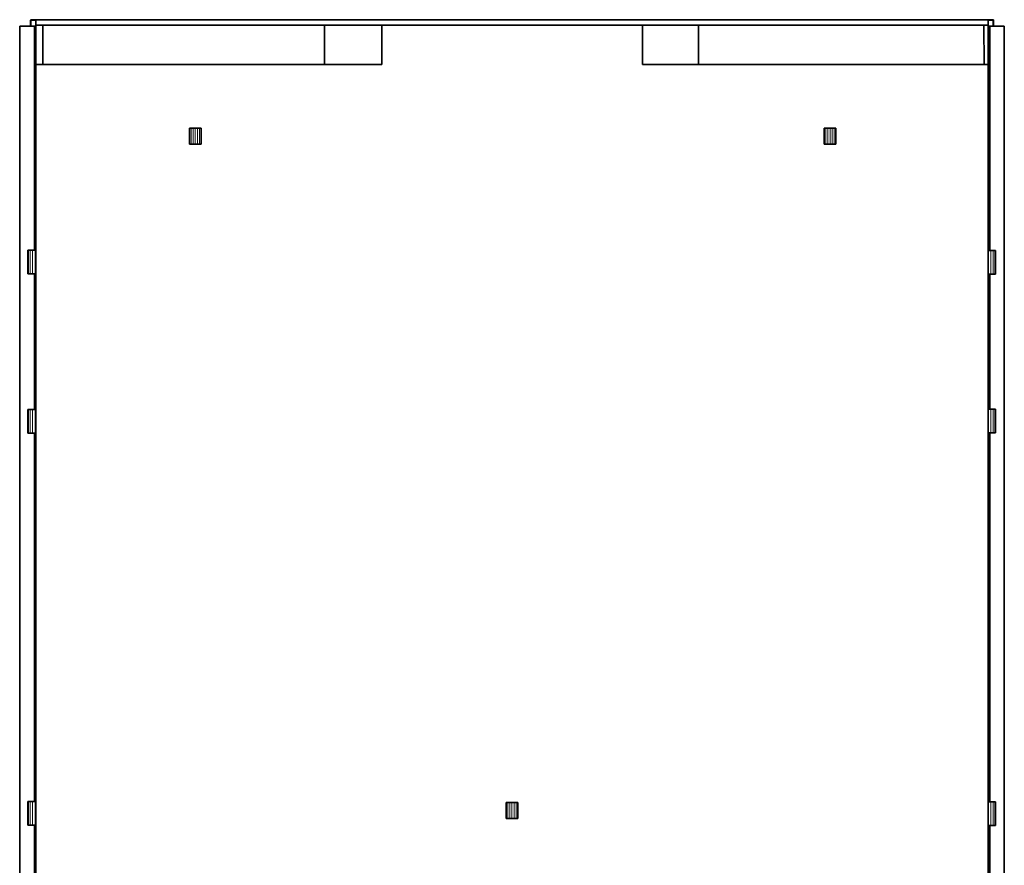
# Model space of a CAD drawing. Header units: inches. Extents: x 1 to 202, y 2 to 86.
# Tile 12 of 17: x 51 to 100, y 44 to 86. Entities that reach past the tile are written whole.
import ezdxf

# ---------------------------------------------------------------- set-up
doc = ezdxf.new("R2010")
doc.units = ezdxf.units.IN
doc.header["$MEASUREMENT"] = 0
doc.layers.add('Default', color=7, linetype='Continuous')

msp = doc.modelspace()

# ---------------------------------------------------------------- linework, layer by layer
at = {"layer": 'Default', "color": 252, "lineweight": 0, "true_color": 0x888888, "transparency": 33554687}
for p, q in [((51.16, 6.068), (51.16, 86.081)), ((51.16, 86.081), (51.703, 86.081)), ((51.703, 86.081), (51.712, 86.081)), ((51.712, 86.081), (51.734, 86.081)), ((51.734, 86.365), (51.955, 86.365)), ((51.734, 86.081), (51.734, 86.365)), ((51.734, 86.081), (51.889, 86.081)), ((51.889, 86.081), (51.734, 86.081)), ((51.889, 74.967), (51.889, 86.081)), ((51.889, 86.081), (51.955, 86.081)), ((51.889, 86.081), (51.889, 74.967)), ((51.955, 86.081), (51.889, 86.081)), ((51.955, 86.396), (51.955, 86.4)), ((51.955, 86.4), (99.212, 86.4)), ((51.955, 86.387), (51.955, 86.396)), ((51.955, 86.365), (51.955, 86.387)), ((51.955, 86.081), (51.955, 86.365)), ((51.955, 86.365), (51.955, 86.081)), ((51.955, 86.081), (51.96, 86.081)), ((51.96, 86.081), (51.955, 86.081)), ((51.961, 86.127), (51.96, 86.081)), ((51.96, 86.081), (51.961, 86.127)), ((51.96, 86.081), (51.961, 84.182)), ((51.961, 84.182), (51.96, 86.081)), ((52.311, 86.127), (51.961, 86.127)), ((51.961, 86.127), (52.311, 86.127)), ((66.281, 86.127), (52.311, 86.127)), ((52.311, 86.127), (52.311, 84.182)), ((52.311, 84.182), (52.311, 86.127)), ((52.311, 86.127), (66.281, 86.127)), ((69.126, 86.127), (66.281, 86.127)), ((66.281, 86.127), (66.281, 84.182)), ((66.281, 84.182), (66.281, 86.127)), ((66.281, 86.127), (69.126, 86.127)), ((69.126, 84.182), (69.126, 86.127)), ((69.126, 86.127), (82.055, 86.127)), ((82.055, 86.127), (69.126, 86.127)), ((69.126, 86.127), (69.126, 84.182)), ((82.055, 86.127), (82.055, 84.182)), ((84.838, 86.127), (82.055, 86.127)), ((82.055, 86.127), (84.838, 86.127)), ((82.055, 84.182), (82.055, 86.127)), ((98.995, 86.127), (84.838, 86.127)), ((84.838, 86.127), (84.838, 84.182)), ((84.838, 84.182), (84.838, 86.127)), ((84.838, 86.127), (98.995, 86.127)), ((99.205, 86.127), (98.995, 86.127)), ((98.995, 86.127), (99.003, 84.182)), ((99.003, 84.182), (98.995, 86.127)), ((98.995, 86.127), (99.205, 86.127)), ((99.205, 84.182), (99.205, 86.127)), ((99.205, 86.127), (99.205, 84.182)), ((99.212, 86.081), (99.21, 86.081)), ((99.21, 86.081), (99.21, 82.45)), ((99.21, 82.45), (99.21, 86.081)), ((99.21, 86.081), (99.212, 86.081)), ((99.212, 86.4), (99.212, 86.396)), ((99.212, 86.396), (99.212, 86.387)), ((99.212, 86.387), (99.212, 86.365)), ((99.212, 86.365), (99.212, 86.081)), ((99.212, 86.365), (99.444, 86.365)), ((99.212, 86.081), (99.212, 86.365)), ((99.212, 86.081), (99.28, 86.081)), ((99.28, 86.081), (99.212, 86.081)), ((99.28, 74.956), (99.28, 86.081)), ((99.28, 86.081), (99.444, 86.081)), ((99.28, 86.081), (99.28, 74.956)), ((99.444, 86.081), (99.28, 86.081)), ((99.444, 86.365), (99.444, 86.081)), ((99.444, 86.081), (99.466, 86.081)), ((99.466, 86.081), (99.475, 86.081)), ((99.475, 86.081), (100.005, 86.081)), ((100.005, 86.081), (100.005, 6.055)), ((51.961, 84.182), (51.96, 82.349)), ((51.961, 82.349), (51.961, 84.182)), ((51.961, 84.182), (52.311, 84.182)), ((52.311, 84.182), (51.961, 84.182)), ((52.311, 84.182), (66.281, 84.182)), ((66.281, 84.182), (52.311, 84.182)), ((66.281, 84.182), (69.126, 84.182)), ((69.126, 84.182), (66.281, 84.182)), ((82.055, 84.182), (84.838, 84.182)), ((84.838, 84.182), (82.055, 84.182)), ((84.838, 84.182), (99.003, 84.182)), ((99.003, 84.182), (84.838, 84.182)), ((99.003, 84.182), (99.205, 84.182)), ((99.205, 84.182), (99.003, 84.182)), ((99.205, 84.182), (99.205, 82.425)), ((99.205, 82.425), (99.205, 84.182)), ((51.96, 82.349), (51.961, 10.085)), ((51.961, 10.085), (51.96, 82.349)), ((51.96, 82.349), (51.961, 82.349)), ((99.205, 82.425), (99.21, 82.45)), ((99.21, 82.45), (99.205, 82.425)), ((99.205, 82.425), (99.205, 74.956)), ((99.205, 74.956), (99.205, 82.425)), ((99.21, 82.45), (99.21, 74.956)), ((99.21, 74.956), (99.21, 82.45)), ((59.665, 81.02), (59.58, 81.02)), ((59.58, 81.02), (59.58, 80.232)), ((59.759, 81.02), (59.665, 81.02)), ((59.87, 81.02), (59.759, 81.02)), ((59.981, 81.02), (59.87, 81.02)), ((60.076, 81.02), (59.981, 81.02)), ((60.161, 81.02), (60.076, 81.02)), ((60.161, 80.232), (60.161, 81.02)), ((91.157, 81.02), (91.072, 81.02)), ((91.072, 81.02), (91.072, 80.232)), ((91.251, 81.02), (91.157, 81.02)), ((91.362, 81.02), (91.251, 81.02)), ((91.473, 81.02), (91.362, 81.02)), ((91.568, 81.02), (91.473, 81.02)), ((91.653, 81.02), (91.568, 81.02)), ((91.653, 80.232), (91.653, 81.02)), ((59.58, 80.232), (59.665, 80.232)), ((59.665, 80.232), (59.759, 80.232)), ((59.759, 80.232), (59.87, 80.232)), ((59.87, 80.232), (59.981, 80.232)), ((59.981, 80.232), (60.076, 80.232)), ((60.076, 80.232), (60.161, 80.232)), ((91.072, 80.232), (91.157, 80.232)), ((91.157, 80.232), (91.251, 80.232)), ((91.251, 80.232), (91.362, 80.232)), ((91.362, 80.232), (91.473, 80.232)), ((91.473, 80.232), (91.568, 80.232)), ((91.568, 80.232), (91.653, 80.232)), ((51.595, 74.967), (51.567, 74.967)), ((51.567, 74.967), (51.567, 73.793)), ((51.675, 74.967), (51.595, 74.967)), ((51.796, 74.967), (51.675, 74.967)), ((51.889, 74.967), (51.796, 74.967)), ((51.938, 74.967), (51.889, 74.967)), ((51.938, 73.793), (51.938, 74.967)), ((99.205, 74.956), (99.205, 73.782)), ((99.21, 74.956), (99.205, 74.956)), ((99.28, 74.956), (99.21, 74.956)), ((99.336, 74.956), (99.28, 74.956)), ((99.456, 74.956), (99.336, 74.956)), ((99.537, 74.956), (99.456, 74.956)), ((99.565, 74.956), (99.537, 74.956)), ((99.565, 73.782), (99.565, 74.956)), ((51.567, 73.793), (51.595, 73.793)), ((51.595, 73.793), (51.675, 73.793)), ((51.675, 73.793), (51.796, 73.793)), ((51.796, 73.793), (51.889, 73.793)), ((51.889, 67.069), (51.889, 73.793)), ((51.889, 73.793), (51.938, 73.793)), ((51.889, 73.793), (51.889, 67.069)), ((99.205, 73.782), (99.205, 67.087)), ((99.205, 67.087), (99.205, 73.782)), ((99.205, 73.782), (99.21, 73.782)), ((99.21, 73.782), (99.21, 67.087)), ((99.21, 67.087), (99.21, 73.782)), ((99.21, 73.782), (99.28, 73.782)), ((99.28, 67.087), (99.28, 73.782)), ((99.28, 73.782), (99.336, 73.782)), ((99.28, 73.782), (99.28, 67.087)), ((99.336, 73.782), (99.456, 73.782)), ((99.456, 73.782), (99.537, 73.782)), ((99.537, 73.782), (99.565, 73.782)), ((51.595, 67.069), (51.567, 67.069)), ((51.567, 67.069), (51.567, 65.895)), ((51.675, 67.069), (51.595, 67.069)), ((51.796, 67.069), (51.675, 67.069)), ((51.889, 67.069), (51.796, 67.069)), ((51.938, 67.069), (51.889, 67.069)), ((51.938, 65.895), (51.938, 67.069)), ((99.205, 67.087), (99.205, 65.913)), ((99.21, 67.087), (99.205, 67.087)), ((99.28, 67.087), (99.21, 67.087)), ((99.336, 67.087), (99.28, 67.087)), ((99.456, 67.087), (99.336, 67.087)), ((99.537, 67.087), (99.456, 67.087)), ((99.565, 67.087), (99.537, 67.087)), ((99.565, 65.913), (99.565, 67.087)), ((51.567, 65.895), (51.595, 65.895)), ((51.595, 65.895), (51.675, 65.895)), ((51.675, 65.895), (51.796, 65.895)), ((51.796, 65.895), (51.889, 65.895)), ((51.889, 47.631), (51.889, 65.895)), ((51.889, 65.895), (51.938, 65.895)), ((51.889, 65.895), (51.889, 47.631)), ((99.205, 65.913), (99.205, 47.613)), ((99.205, 47.613), (99.205, 65.913)), ((99.205, 65.913), (99.21, 65.913)), ((99.21, 65.913), (99.21, 47.613)), ((99.21, 47.613), (99.21, 65.913)), ((99.21, 65.913), (99.28, 65.913)), ((99.28, 47.613), (99.28, 65.913)), ((99.28, 65.913), (99.336, 65.913)), ((99.28, 65.913), (99.28, 47.613)), ((99.336, 65.913), (99.456, 65.913)), ((99.456, 65.913), (99.537, 65.913)), ((99.537, 65.913), (99.565, 65.913)), ((51.595, 47.631), (51.567, 47.631)), ((51.567, 47.631), (51.567, 46.457)), ((51.675, 47.631), (51.595, 47.631)), ((51.796, 47.631), (51.675, 47.631)), ((51.889, 47.631), (51.796, 47.631)), ((51.938, 47.631), (51.889, 47.631)), ((51.938, 46.457), (51.938, 47.631)), ((75.377, 47.575), (75.292, 47.575)), ((75.292, 47.575), (75.292, 46.787)), ((75.471, 47.575), (75.377, 47.575)), ((75.582, 47.575), (75.471, 47.575)), ((75.693, 47.575), (75.582, 47.575)), ((75.788, 47.575), (75.693, 47.575)), ((75.873, 47.575), (75.788, 47.575)), ((75.873, 46.787), (75.873, 47.575)), ((99.205, 47.613), (99.205, 46.439)), ((99.21, 47.613), (99.205, 47.613)), ((99.28, 47.613), (99.21, 47.613)), ((99.336, 47.613), (99.28, 47.613)), ((99.456, 47.613), (99.336, 47.613)), ((99.537, 47.613), (99.456, 47.613)), ((99.565, 47.613), (99.537, 47.613)), ((99.565, 46.439), (99.565, 47.613)), ((51.567, 46.457), (51.595, 46.457)), ((51.595, 46.457), (51.675, 46.457)), ((51.675, 46.457), (51.796, 46.457)), ((51.796, 46.457), (51.889, 46.457)), ((51.889, 28.174), (51.889, 46.457)), ((51.889, 46.457), (51.938, 46.457)), ((51.889, 46.457), (51.889, 28.174)), ((75.292, 46.787), (75.377, 46.787)), ((75.377, 46.787), (75.471, 46.787)), ((75.471, 46.787), (75.582, 46.787)), ((75.582, 46.787), (75.693, 46.787)), ((75.693, 46.787), (75.788, 46.787)), ((75.788, 46.787), (75.873, 46.787)), ((99.205, 46.439), (99.205, 28.148)), ((99.205, 28.148), (99.205, 46.439)), ((99.205, 46.439), (99.21, 46.439)), ((99.21, 46.439), (99.21, 28.148)), ((99.21, 28.148), (99.21, 46.439)), ((99.21, 46.439), (99.28, 46.439)), ((99.28, 28.148), (99.28, 46.439)), ((99.28, 46.439), (99.336, 46.439)), ((99.28, 46.439), (99.28, 28.148)), ((99.336, 46.439), (99.456, 46.439)), ((99.456, 46.439), (99.537, 46.439)), ((99.537, 46.439), (99.565, 46.439))]:
    msp.add_line(p, q, dxfattribs=at).dxf.unprotected_set("ltscale", 0)
at = {"layer": 'Default', "color": 7, "lineweight": 35, "ltscale": 16.555915, "transparency": 33554687}
for p, q in [((51.16, 6.068), (51.16, 86.081)), ((51.703, 86.081), (51.16, 86.081)), ((51.703, 86.365), (51.712, 86.387)), ((51.703, 86.365), (51.703, 86.081)), ((51.712, 86.081), (51.703, 86.081)), ((51.734, 86.396), (51.712, 86.387)), ((51.734, 86.081), (51.712, 86.081)), ((51.955, 86.396), (51.734, 86.396)), ((51.889, 86.081), (51.734, 86.081)), ((51.955, 86.081), (51.889, 86.081)), ((51.889, 74.967), (51.889, 86.081)), ((99.212, 86.4), (51.955, 86.4)), ((51.955, 86.396), (51.955, 86.4)), ((51.955, 86.387), (51.955, 86.396)), ((51.955, 86.365), (51.955, 86.387)), ((51.955, 86.081), (51.955, 86.365)), ((51.96, 86.081), (51.955, 86.081)), ((51.961, 86.127), (51.96, 86.081)), ((51.961, 84.182), (51.96, 86.081)), ((51.961, 86.127), (52.311, 86.127)), ((52.311, 86.127), (52.311, 84.182)), ((52.311, 86.127), (66.281, 86.127)), ((66.281, 86.127), (66.281, 84.182)), ((66.281, 86.127), (69.126, 86.127)), ((69.126, 84.182), (69.126, 86.127)), ((69.126, 86.127), (82.055, 86.127)), ((99.212, 86.4), (82.055, 86.4)), ((82.055, 86.127), (84.838, 86.127)), ((82.055, 84.182), (82.055, 86.127)), ((84.838, 86.127), (84.838, 84.182)), ((98.995, 86.127), (84.838, 86.127)), ((99.003, 84.182), (98.995, 86.127)), ((99.205, 86.127), (98.995, 86.127)), ((99.205, 84.182), (99.205, 86.127)), ((99.21, 86.081), (99.21, 82.45)), ((99.212, 86.081), (99.21, 86.081)), ((99.212, 86.396), (99.212, 86.4)), ((99.444, 86.396), (99.212, 86.396)), ((99.212, 86.387), (99.212, 86.396)), ((99.212, 86.365), (99.212, 86.387)), ((99.212, 86.081), (99.212, 86.365)), ((99.28, 86.081), (99.212, 86.081)), ((99.28, 74.956), (99.28, 86.081)), ((99.444, 86.081), (99.28, 86.081)), ((99.466, 86.387), (99.444, 86.396)), ((99.466, 86.081), (99.444, 86.081)), ((99.466, 86.387), (99.475, 86.365)), ((99.475, 86.081), (99.466, 86.081)), ((99.475, 86.081), (99.475, 86.365)), ((100.005, 86.081), (99.475, 86.081)), ((100.005, 6.055), (100.005, 86.081)), ((51.961, 84.182), (51.96, 82.349)), ((52.311, 84.182), (51.961, 84.182)), ((51.961, 84.182), (51.961, 82.349)), ((66.281, 84.182), (52.311, 84.182)), ((69.126, 84.182), (66.281, 84.182)), ((84.838, 84.182), (82.055, 84.182)), ((99.003, 84.182), (84.838, 84.182)), ((99.205, 84.182), (99.003, 84.182)), ((99.205, 84.182), (99.205, 82.425)), ((51.961, 82.349), (51.96, 82.349)), ((51.96, 82.349), (51.961, 10.085)), ((99.205, 82.425), (99.21, 82.45)), ((99.205, 74.956), (99.205, 82.425)), ((99.21, 82.45), (99.21, 74.956)), ((59.665, 81.02), (59.58, 81.02)), ((59.58, 81.02), (59.58, 80.232)), ((59.759, 81.02), (59.665, 81.02)), ((59.87, 81.02), (59.759, 81.02)), ((59.981, 81.02), (59.87, 81.02)), ((60.076, 81.02), (59.981, 81.02)), ((60.076, 81.02), (60.161, 81.02)), ((60.161, 81.02), (60.161, 80.232)), ((91.157, 81.02), (91.072, 81.02)), ((91.072, 81.02), (91.072, 80.232)), ((91.251, 81.02), (91.157, 81.02)), ((91.362, 81.02), (91.251, 81.02)), ((91.473, 81.02), (91.362, 81.02)), ((91.568, 81.02), (91.473, 81.02)), ((91.568, 81.02), (91.653, 81.02)), ((91.653, 81.02), (91.653, 80.232)), ((59.665, 80.232), (59.58, 80.232)), ((59.759, 80.232), (59.665, 80.232)), ((59.87, 80.232), (59.759, 80.232)), ((59.981, 80.232), (59.87, 80.232)), ((60.076, 80.232), (59.981, 80.232)), ((60.161, 80.232), (60.076, 80.232)), ((91.157, 80.232), (91.072, 80.232)), ((91.251, 80.232), (91.157, 80.232)), ((91.362, 80.232), (91.251, 80.232)), ((91.473, 80.232), (91.362, 80.232)), ((91.568, 80.232), (91.473, 80.232)), ((91.653, 80.232), (91.568, 80.232)), ((51.595, 74.967), (51.567, 74.967)), ((51.567, 74.967), (51.567, 73.793)), ((51.595, 74.967), (51.675, 74.967)), ((51.675, 74.967), (51.796, 74.967)), ((51.796, 74.967), (51.889, 74.967)), ((51.889, 74.967), (51.938, 74.967)), ((51.938, 74.967), (51.938, 73.793)), ((99.205, 74.956), (99.21, 74.956)), ((99.205, 74.956), (99.205, 73.782)), ((99.21, 74.956), (99.28, 74.956)), ((99.28, 74.956), (99.336, 74.956)), ((99.336, 74.956), (99.456, 74.956)), ((99.456, 74.956), (99.537, 74.956)), ((99.537, 74.956), (99.565, 74.956)), ((99.565, 74.956), (99.565, 73.782)), ((51.567, 73.793), (51.595, 73.793)), ((51.595, 73.793), (51.675, 73.793)), ((51.675, 73.793), (51.796, 73.793)), ((51.796, 73.793), (51.889, 73.793)), ((51.889, 73.793), (51.889, 67.069)), ((51.889, 73.793), (51.938, 73.793)), ((99.205, 67.087), (99.205, 73.782)), ((99.205, 73.782), (99.21, 73.782)), ((99.21, 73.782), (99.21, 67.087)), ((99.21, 73.782), (99.28, 73.782)), ((99.28, 67.087), (99.28, 73.782)), ((99.28, 73.782), (99.336, 73.782)), ((99.336, 73.782), (99.456, 73.782)), ((99.456, 73.782), (99.537, 73.782)), ((99.537, 73.782), (99.565, 73.782)), ((51.595, 67.069), (51.567, 67.069)), ((51.567, 67.069), (51.567, 65.895)), ((51.595, 67.069), (51.675, 67.069)), ((51.675, 67.069), (51.796, 67.069)), ((51.796, 67.069), (51.889, 67.069)), ((51.889, 67.069), (51.938, 67.069)), ((51.938, 67.069), (51.938, 65.895)), ((99.205, 67.087), (99.21, 67.087)), ((99.205, 67.087), (99.205, 65.913)), ((99.21, 67.087), (99.28, 67.087)), ((99.28, 67.087), (99.336, 67.087)), ((99.336, 67.087), (99.456, 67.087)), ((99.456, 67.087), (99.537, 67.087)), ((99.537, 67.087), (99.565, 67.087)), ((99.565, 67.087), (99.565, 65.913)), ((51.567, 65.895), (51.595, 65.895)), ((51.595, 65.895), (51.675, 65.895)), ((51.675, 65.895), (51.796, 65.895)), ((51.796, 65.895), (51.889, 65.895)), ((51.889, 65.895), (51.889, 47.631)), ((51.889, 65.895), (51.938, 65.895)), ((99.205, 47.613), (99.205, 65.913)), ((99.205, 65.913), (99.21, 65.913)), ((99.21, 65.913), (99.21, 47.613)), ((99.21, 65.913), (99.28, 65.913)), ((99.28, 47.613), (99.28, 65.913)), ((99.28, 65.913), (99.336, 65.913)), ((99.336, 65.913), (99.456, 65.913)), ((99.456, 65.913), (99.537, 65.913)), ((99.537, 65.913), (99.565, 65.913)), ((51.595, 47.631), (51.567, 47.631)), ((51.567, 47.631), (51.567, 46.457)), ((51.595, 47.631), (51.675, 47.631)), ((51.675, 47.631), (51.796, 47.631)), ((51.796, 47.631), (51.889, 47.631)), ((51.889, 47.631), (51.938, 47.631)), ((51.938, 47.631), (51.938, 46.457)), ((75.377, 47.575), (75.292, 47.575)), ((75.292, 47.575), (75.292, 46.787)), ((75.471, 47.575), (75.377, 47.575)), ((75.582, 47.575), (75.471, 47.575)), ((75.693, 47.575), (75.582, 47.575)), ((75.788, 47.575), (75.693, 47.575)), ((75.788, 47.575), (75.873, 47.575)), ((75.873, 47.575), (75.873, 46.787)), ((99.205, 47.613), (99.21, 47.613)), ((99.205, 47.613), (99.205, 46.439)), ((99.21, 47.613), (99.28, 47.613)), ((99.28, 47.613), (99.336, 47.613)), ((99.336, 47.613), (99.456, 47.613)), ((99.456, 47.613), (99.537, 47.613)), ((99.537, 47.613), (99.565, 47.613)), ((99.565, 47.613), (99.565, 46.439)), ((51.567, 46.457), (51.595, 46.457)), ((51.595, 46.457), (51.675, 46.457)), ((51.675, 46.457), (51.796, 46.457)), ((51.796, 46.457), (51.889, 46.457)), ((51.889, 46.457), (51.889, 28.174)), ((51.889, 46.457), (51.938, 46.457)), ((75.377, 46.787), (75.292, 46.787)), ((75.471, 46.787), (75.377, 46.787)), ((75.582, 46.787), (75.471, 46.787)), ((75.693, 46.787), (75.582, 46.787)), ((75.788, 46.787), (75.693, 46.787)), ((75.873, 46.787), (75.788, 46.787)), ((99.205, 28.148), (99.205, 46.439)), ((99.205, 46.439), (99.21, 46.439)), ((99.21, 46.439), (99.21, 28.148)), ((99.21, 46.439), (99.28, 46.439)), ((99.28, 28.148), (99.28, 46.439)), ((99.28, 46.439), (99.336, 46.439)), ((99.336, 46.439), (99.456, 46.439)), ((99.456, 46.439), (99.537, 46.439)), ((99.537, 46.439), (99.565, 46.439))]:
    msp.add_line(p, q, dxfattribs=at)
at = {"layer": 'Default', "color": 7, "lineweight": 15, "ltscale": 16.555915, "transparency": 33554687}
for p, q in [((51.703, 86.365), (51.712, 86.365)), ((51.712, 86.387), (51.715, 86.383)), ((51.712, 86.365), (51.715, 86.383)), ((51.712, 86.365), (51.712, 86.081)), ((51.734, 86.365), (51.712, 86.365)), ((51.715, 86.383), (51.734, 86.387)), ((51.734, 86.396), (51.734, 86.387)), ((51.734, 86.365), (51.734, 86.387)), ((51.734, 86.387), (51.955, 86.387)), ((51.734, 86.081), (51.734, 86.365)), ((51.734, 86.365), (51.955, 86.365)), ((99.444, 86.387), (99.212, 86.387)), ((99.212, 86.365), (99.444, 86.365)), ((99.444, 86.396), (99.444, 86.387)), ((99.444, 86.387), (99.444, 86.365)), ((99.462, 86.383), (99.444, 86.387)), ((99.444, 86.365), (99.444, 86.081)), ((99.444, 86.365), (99.466, 86.365)), ((99.462, 86.383), (99.466, 86.387)), ((99.466, 86.365), (99.462, 86.383)), ((99.466, 86.081), (99.466, 86.365)), ((99.466, 86.365), (99.475, 86.365)), ((59.665, 81.02), (59.665, 80.232)), ((59.759, 81.02), (59.759, 80.232)), ((59.87, 81.02), (59.87, 80.232)), ((59.981, 81.02), (59.981, 80.232)), ((60.076, 81.02), (60.076, 80.232)), ((91.157, 81.02), (91.157, 80.232)), ((91.251, 81.02), (91.251, 80.232)), ((91.362, 81.02), (91.362, 80.232)), ((91.473, 81.02), (91.473, 80.232)), ((91.568, 81.02), (91.568, 80.232)), ((51.595, 73.793), (51.595, 74.967)), ((51.675, 73.793), (51.675, 74.967)), ((51.796, 73.793), (51.796, 74.967)), ((99.336, 74.956), (99.336, 73.782)), ((99.456, 74.956), (99.456, 73.782)), ((99.537, 74.956), (99.537, 73.782)), ((51.595, 65.895), (51.595, 67.069)), ((51.675, 65.895), (51.675, 67.069)), ((51.796, 65.895), (51.796, 67.069)), ((99.336, 67.087), (99.336, 65.913)), ((99.456, 67.087), (99.456, 65.913)), ((99.537, 67.087), (99.537, 65.913)), ((51.595, 46.457), (51.595, 47.631)), ((51.675, 46.457), (51.675, 47.631)), ((51.796, 46.457), (51.796, 47.631)), ((75.377, 47.575), (75.377, 46.787)), ((75.471, 47.575), (75.471, 46.787)), ((75.582, 47.575), (75.582, 46.787)), ((75.693, 47.575), (75.693, 46.787)), ((75.788, 47.575), (75.788, 46.787)), ((99.336, 47.613), (99.336, 46.439)), ((99.456, 47.613), (99.456, 46.439)), ((99.537, 47.613), (99.537, 46.439))]:
    msp.add_line(p, q, dxfattribs=at)
at = {"layer": 'Default', "color": 8, "lineweight": 0, "true_color": 0x818181, "transparency": 33554687}
for p, q in [((51.712, 86.081), (51.712, 86.365)), ((51.712, 86.365), (51.734, 86.365)), ((51.734, 86.081), (51.712, 86.081)), ((51.734, 86.387), (51.955, 86.387)), ((51.734, 86.365), (51.734, 86.387)), ((51.955, 86.365), (51.734, 86.365)), ((51.734, 86.365), (51.734, 86.081)), ((51.955, 86.387), (51.955, 86.365)), ((99.212, 86.387), (99.444, 86.387)), ((99.212, 86.365), (99.212, 86.387)), ((99.444, 86.365), (99.212, 86.365)), ((99.444, 86.387), (99.444, 86.365)), ((99.444, 86.081), (99.444, 86.365)), ((99.444, 86.365), (99.466, 86.365)), ((99.466, 86.081), (99.444, 86.081)), ((99.466, 86.365), (99.466, 86.081)), ((51.796, 73.793), (51.796, 74.967)), ((51.796, 74.967), (51.889, 74.967)), ((51.889, 74.967), (51.938, 74.967)), ((51.938, 74.967), (51.938, 73.793)), ((99.205, 73.782), (99.205, 74.956)), ((99.205, 74.956), (99.21, 74.956)), ((99.21, 74.956), (99.28, 74.956)), ((99.28, 74.956), (99.336, 74.956)), ((99.336, 74.956), (99.336, 73.782)), ((51.889, 73.793), (51.796, 73.793)), ((51.938, 73.793), (51.889, 73.793)), ((99.21, 73.782), (99.205, 73.782)), ((99.28, 73.782), (99.21, 73.782)), ((99.336, 73.782), (99.28, 73.782)), ((51.796, 65.895), (51.796, 67.069)), ((51.796, 67.069), (51.889, 67.069)), ((51.889, 67.069), (51.938, 67.069)), ((51.938, 67.069), (51.938, 65.895)), ((99.205, 65.913), (99.205, 67.087)), ((99.205, 67.087), (99.21, 67.087)), ((99.21, 67.087), (99.28, 67.087)), ((99.28, 67.087), (99.336, 67.087)), ((99.336, 67.087), (99.336, 65.913)), ((51.889, 65.895), (51.796, 65.895)), ((51.938, 65.895), (51.889, 65.895)), ((99.21, 65.913), (99.205, 65.913)), ((99.28, 65.913), (99.21, 65.913)), ((99.336, 65.913), (99.28, 65.913)), ((51.796, 46.457), (51.796, 47.631)), ((51.796, 47.631), (51.889, 47.631)), ((51.889, 47.631), (51.938, 47.631)), ((51.938, 47.631), (51.938, 46.457)), ((99.205, 46.439), (99.205, 47.613)), ((99.205, 47.613), (99.21, 47.613)), ((99.21, 47.613), (99.28, 47.613)), ((99.28, 47.613), (99.336, 47.613)), ((99.336, 47.613), (99.336, 46.439)), ((51.889, 46.457), (51.796, 46.457)), ((51.938, 46.457), (51.889, 46.457)), ((99.21, 46.439), (99.205, 46.439)), ((99.28, 46.439), (99.21, 46.439)), ((99.336, 46.439), (99.28, 46.439))]:
    msp.add_line(p, q, dxfattribs=at).dxf.unprotected_set("ltscale", 0)
at = {"layer": 'Default', "color": 251, "lineweight": 0, "true_color": 0x676767, "transparency": 33554687}
for p, q in [((59.58, 80.232), (59.58, 81.02)), ((59.58, 81.02), (59.665, 81.02)), ((59.665, 81.02), (59.665, 80.232)), ((60.076, 80.232), (60.076, 81.02)), ((60.076, 81.02), (60.161, 81.02)), ((60.161, 81.02), (60.161, 80.232)), ((91.072, 80.232), (91.072, 81.02)), ((91.072, 81.02), (91.157, 81.02)), ((91.157, 81.02), (91.157, 80.232)), ((91.568, 80.232), (91.568, 81.02)), ((91.568, 81.02), (91.653, 81.02)), ((91.653, 81.02), (91.653, 80.232)), ((59.665, 80.232), (59.58, 80.232)), ((60.161, 80.232), (60.076, 80.232)), ((91.157, 80.232), (91.072, 80.232)), ((91.653, 80.232), (91.568, 80.232)), ((75.292, 46.787), (75.292, 47.575)), ((75.292, 47.575), (75.377, 47.575)), ((75.377, 47.575), (75.377, 46.787)), ((75.788, 46.787), (75.788, 47.575)), ((75.788, 47.575), (75.873, 47.575)), ((75.873, 47.575), (75.873, 46.787)), ((75.377, 46.787), (75.292, 46.787)), ((75.873, 46.787), (75.788, 46.787))]:
    msp.add_line(p, q, dxfattribs=at).dxf.unprotected_set("ltscale", 0)
at = {"layer": 'Default', "color": 251, "lineweight": 0, "true_color": 0x6a6a6a, "transparency": 33554687}
for p, q in [((59.665, 80.232), (59.665, 81.02)), ((59.665, 81.02), (59.759, 81.02)), ((59.759, 81.02), (59.759, 80.232)), ((59.981, 80.232), (59.981, 81.02)), ((59.981, 81.02), (60.076, 81.02)), ((60.076, 81.02), (60.076, 80.232)), ((91.157, 80.232), (91.157, 81.02)), ((91.157, 81.02), (91.251, 81.02)), ((91.251, 81.02), (91.251, 80.232)), ((91.473, 80.232), (91.473, 81.02)), ((91.473, 81.02), (91.568, 81.02)), ((91.568, 81.02), (91.568, 80.232)), ((59.759, 80.232), (59.665, 80.232)), ((60.076, 80.232), (59.981, 80.232)), ((91.251, 80.232), (91.157, 80.232)), ((91.568, 80.232), (91.473, 80.232)), ((75.377, 46.787), (75.377, 47.575)), ((75.377, 47.575), (75.471, 47.575)), ((75.471, 47.575), (75.471, 46.787)), ((75.693, 46.787), (75.693, 47.575)), ((75.693, 47.575), (75.788, 47.575)), ((75.788, 47.575), (75.788, 46.787)), ((75.471, 46.787), (75.377, 46.787)), ((75.788, 46.787), (75.693, 46.787))]:
    msp.add_line(p, q, dxfattribs=at).dxf.unprotected_set("ltscale", 0)
at = {"layer": 'Default', "color": 251, "lineweight": 0, "true_color": 0x6c6c6c, "transparency": 33554687}
for p, q in [((59.759, 80.232), (59.759, 81.02)), ((59.759, 81.02), (59.87, 81.02)), ((59.87, 80.232), (59.87, 81.02)), ((59.87, 81.02), (59.981, 81.02)), ((59.87, 81.02), (59.87, 80.232)), ((59.981, 81.02), (59.981, 80.232)), ((91.251, 80.232), (91.251, 81.02)), ((91.251, 81.02), (91.362, 81.02)), ((91.362, 80.232), (91.362, 81.02)), ((91.362, 81.02), (91.473, 81.02)), ((91.362, 81.02), (91.362, 80.232)), ((91.473, 81.02), (91.473, 80.232)), ((59.87, 80.232), (59.759, 80.232)), ((59.981, 80.232), (59.87, 80.232)), ((91.362, 80.232), (91.251, 80.232)), ((91.473, 80.232), (91.362, 80.232)), ((75.471, 46.787), (75.471, 47.575)), ((75.471, 47.575), (75.582, 47.575)), ((75.582, 46.787), (75.582, 47.575)), ((75.582, 47.575), (75.693, 47.575)), ((75.582, 47.575), (75.582, 46.787)), ((75.693, 47.575), (75.693, 46.787)), ((75.582, 46.787), (75.471, 46.787)), ((75.693, 46.787), (75.582, 46.787))]:
    msp.add_line(p, q, dxfattribs=at).dxf.unprotected_set("ltscale", 0)
at = {"layer": 'Default', "color": 250, "lineweight": 0, "true_color": 0x3a3a3a, "transparency": 33554687}
for p, q in [((51.567, 73.793), (51.567, 74.967)), ((51.567, 74.967), (51.595, 74.967)), ((51.595, 74.967), (51.595, 73.793)), ((99.537, 73.782), (99.537, 74.956)), ((99.537, 74.956), (99.565, 74.956)), ((99.565, 74.956), (99.565, 73.782)), ((51.595, 73.793), (51.567, 73.793)), ((99.565, 73.782), (99.537, 73.782)), ((51.567, 65.895), (51.567, 67.069)), ((51.567, 67.069), (51.595, 67.069)), ((51.595, 67.069), (51.595, 65.895)), ((99.537, 65.913), (99.537, 67.087)), ((99.537, 67.087), (99.565, 67.087)), ((99.565, 67.087), (99.565, 65.913)), ((51.595, 65.895), (51.567, 65.895)), ((99.565, 65.913), (99.537, 65.913)), ((51.567, 46.457), (51.567, 47.631)), ((51.567, 47.631), (51.595, 47.631)), ((51.595, 47.631), (51.595, 46.457)), ((99.537, 46.439), (99.537, 47.613)), ((99.537, 47.613), (99.565, 47.613)), ((99.565, 47.613), (99.565, 46.439)), ((51.595, 46.457), (51.567, 46.457)), ((99.565, 46.439), (99.537, 46.439))]:
    msp.add_line(p, q, dxfattribs=at).dxf.unprotected_set("ltscale", 0)
at = {"layer": 'Default', "color": 251, "lineweight": 0, "transparency": 33554687}
for p, q in [((51.595, 73.793), (51.595, 74.967)), ((51.595, 74.967), (51.675, 74.967)), ((51.675, 74.967), (51.675, 73.793)), ((99.456, 73.782), (99.456, 74.956)), ((99.456, 74.956), (99.537, 74.956)), ((99.537, 74.956), (99.537, 73.782)), ((51.675, 73.793), (51.595, 73.793)), ((99.537, 73.782), (99.456, 73.782)), ((51.595, 65.895), (51.595, 67.069)), ((51.595, 67.069), (51.675, 67.069)), ((51.675, 67.069), (51.675, 65.895)), ((99.456, 65.913), (99.456, 67.087)), ((99.456, 67.087), (99.537, 67.087)), ((99.537, 67.087), (99.537, 65.913)), ((51.675, 65.895), (51.595, 65.895)), ((99.537, 65.913), (99.456, 65.913)), ((51.595, 46.457), (51.595, 47.631)), ((51.595, 47.631), (51.675, 47.631)), ((51.675, 47.631), (51.675, 46.457)), ((99.456, 46.439), (99.456, 47.613)), ((99.456, 47.613), (99.537, 47.613)), ((99.537, 47.613), (99.537, 46.439)), ((51.675, 46.457), (51.595, 46.457)), ((99.537, 46.439), (99.456, 46.439))]:
    msp.add_line(p, q, dxfattribs=at).dxf.unprotected_set("ltscale", 0)
at = {"layer": 'Default', "color": 8, "lineweight": 0, "true_color": 0x717171, "transparency": 33554687}
for p, q in [((51.675, 73.793), (51.675, 74.967)), ((51.675, 74.967), (51.796, 74.967)), ((51.796, 74.967), (51.796, 73.793)), ((99.336, 73.782), (99.336, 74.956)), ((99.336, 74.956), (99.456, 74.956)), ((99.456, 74.956), (99.456, 73.782)), ((51.796, 73.793), (51.675, 73.793)), ((99.456, 73.782), (99.336, 73.782)), ((51.675, 65.895), (51.675, 67.069)), ((51.675, 67.069), (51.796, 67.069)), ((51.796, 67.069), (51.796, 65.895)), ((99.336, 65.913), (99.336, 67.087)), ((99.336, 67.087), (99.456, 67.087)), ((99.456, 67.087), (99.456, 65.913)), ((51.796, 65.895), (51.675, 65.895)), ((99.456, 65.913), (99.336, 65.913)), ((51.675, 46.457), (51.675, 47.631)), ((51.675, 47.631), (51.796, 47.631)), ((51.796, 47.631), (51.796, 46.457)), ((99.336, 46.439), (99.336, 47.613)), ((99.336, 47.613), (99.456, 47.613)), ((99.456, 47.613), (99.456, 46.439)), ((51.796, 46.457), (51.675, 46.457)), ((99.456, 46.439), (99.336, 46.439))]:
    msp.add_line(p, q, dxfattribs=at).dxf.unprotected_set("ltscale", 0)

doc.saveas('drawing.dxf')
